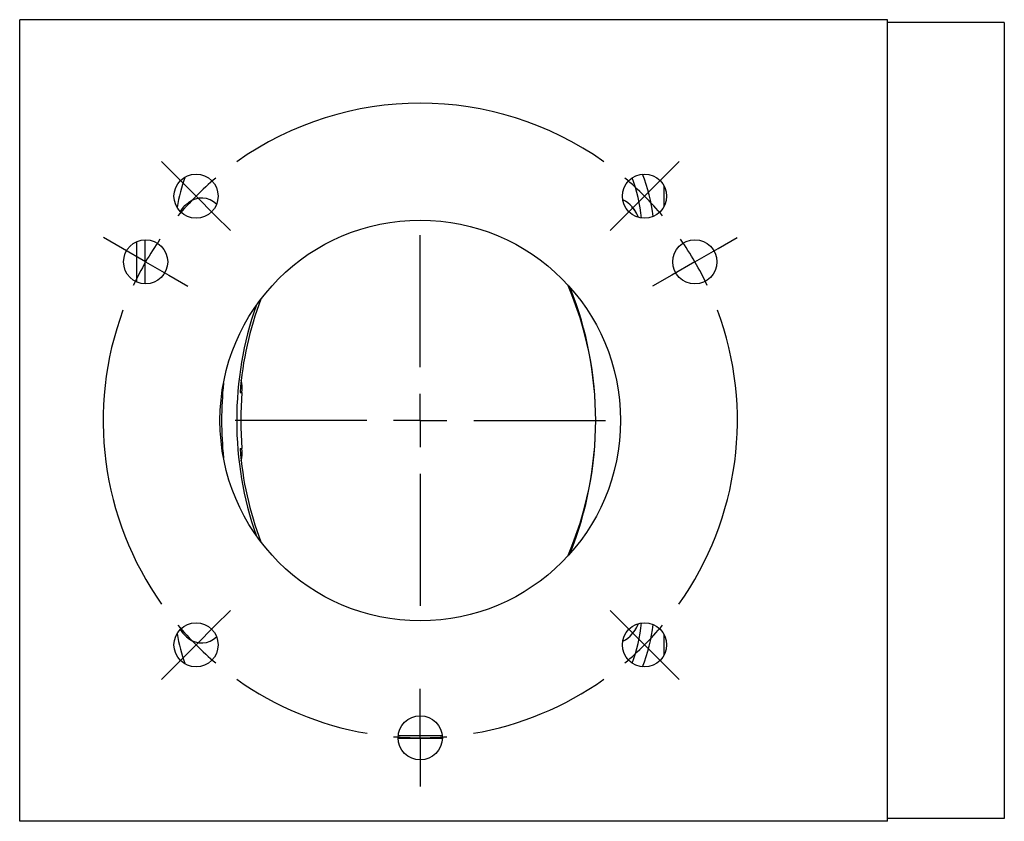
# Model space of a CAD drawing. Header units: inches. Extents: x 2.7 to 19.6, y 2.6 to 14.8.
# Tile 1 of 23: x 9.2 to 12.8, y 2.6 to 5.6. Entities that reach past the tile are written whole.
import ezdxf

# ---------------------------------------------------------------- set-up
doc = ezdxf.new("R2010")
doc.units = ezdxf.units.IN
doc.header["$MEASUREMENT"] = 0
doc.layers.add('SLD-0', color=7, linetype='Continuous')

# ---------------------------------------------------------------- blocks, each defined once
blk = doc.blocks.new('SW_CENTERMARKSYMBOL_5')
at = {"layer": 'SLD-0', "color": 0}
for p, q in [((0.118, 0.3166), (0.0595, 0.3751)), ((1.9388, 0.3166), (1.9973, 0.3751)), ((0.1887, 0.2459), (0.118, 0.3166)), ((1.8681, 0.2459), (1.9388, 0.3166)), ((0.1887, 0.2459), (0.2594, 0.1752)), ((1.8681, 0.2459), (1.7974, 0.1752)), ((0.2594, 0.1752), (0.3179, 0.1168)), ((1.7974, 0.1752), (1.7389, 0.1168)), ((-0.0866, 0.05), (-0.1582, 0.0913)), ((1.0284, -0.3937), (1.0284, 0.1)), ((2.1434, 0.05), (2.215, 0.0913)), ((0, 0), (-0.0866, 0.05)), ((2.0568, 0), (2.1434, 0.05)), ((0, 0), (0.0866, -0.05)), ((2.0568, 0), (1.9702, -0.05)), ((0.0866, -0.05), (0.1582, -0.0913)), ((1.9702, -0.05), (1.8986, -0.0913)), ((1.0284, -0.5938), (1.0284, -0.4938)), ((0.8284, -0.5938), (0.3347, -0.5938)), ((1.0284, -0.5938), (0.9284, -0.5938)), ((1.0284, -0.5938), (1.0284, -0.6937)), ((1.0284, -0.5938), (1.1284, -0.5938)), ((1.2284, -0.5938), (1.7222, -0.5938)), ((1.0284, -0.7937), (1.0284, -1.2875)), ((0.2594, -1.3627), (0.3179, -1.3043)), ((1.7974, -1.3627), (1.7389, -1.3043)), ((0.1887, -1.4334), (0.2594, -1.3627)), ((1.8681, -1.4334), (1.7974, -1.3627)), ((0.1887, -1.4334), (0.118, -1.5041)), ((1.8681, -1.4334), (1.9388, -1.5041)), ((0.118, -1.5041), (0.0595, -1.5626)), ((1.9388, -1.5041), (1.9973, -1.5626)), ((1.0284, -1.6812), (1.0284, -1.5986)), ((1.0284, -1.7812), (1.0284, -1.6812)), ((1.0284, -1.7812), (1.0284, -1.8813)), ((1.0284, -1.8813), (1.0284, -1.9639))]:
    blk.add_line(p, q, dxfattribs=at)
for start, end in [(54.6498, 125.3502), (130.1751, 135), (45, 49.8249), (135, 139.8249), (40.1751, 45), (145.1751, 150), (30, 34.8249), (25.1751, 30), (150, 154.8249), (159.6498, 215.3502), (324.6498, 20.3502), (220.1751, 225), (315, 319.8249), (225, 229.8249), (310.1751, 315), (234.6498, 260.3502), (279.6498, 305.3502), (265.1751, 270), (270, 274.8249)]:
    blk.add_arc((1.0284, -0.5938), 1.1875, start, end, dxfattribs=at)

msp = doc.modelspace()

# ---------------------------------------------------------------- linework, layer by layer
at = {"color": 7, "linetype": 'Continuous', "lineweight": 25}
for p, q in [((9.1596, 2.561), (9.1596, 5.561)), ((12.4096, 5.561), (9.1596, 5.561)), ((12.4096, 2.561), (12.4096, 5.561)), ((12.8466, 5.551), (12.4096, 5.551)), ((12.8466, 5.551), (12.8466, 2.571)), ((11.5716, 4.9408), (11.5716, 4.8605)), ((9.6286, 4.7373), (9.6286, 4.5721)), ((9.9848, 4.1655), (9.9919, 4.1655)), ((9.9848, 3.9563), (9.9919, 3.9563)), ((11.5716, 3.2614), (11.5716, 3.1812)), ((10.7419, 2.8809), (10.5772, 2.8809)), ((10.7422, 2.8709), (10.5769, 2.8709)), ((12.4096, 2.561), (9.1596, 2.561)), ((12.8466, 2.571), (12.4096, 2.571))]:
    msp.add_line(p, q, dxfattribs=at)
for centre, radius in [((9.8199, 4.9006), 0.0827), ((11.4993, 4.9006), 0.0827), ((10.6596, 4.061), 0.75), ((9.6312, 4.6547), 0.0827), ((11.688, 4.6547), 0.0827), ((9.8199, 3.2213), 0.0827), ((11.4993, 3.2213), 0.0827), ((10.6596, 2.8735), 0.0827)]:
    msp.add_circle(centre, radius, dxfattribs=at)
for centre, radius, start, end in [((10.8879, 4.7494), 0.6479, 6.6569, 21.1394), ((10.3828, 4.7511), 0.643, 159.8498, 170.3895), ((10.8357, 4.7475), 0.6564, 6.2243, 19.7612), ((9.8407, 4.8144), 0.079, 44.8391, 128.7325), ((11.3667, 4.7835), 0.1155, 19.139, 63.8192), ((11.3485, 4.7699), 0.1379, 21.8383, 41.1026), ((10.0345, 4.0609), 1.2821, 336.6923, 23.312), ((9.9734, 4.0609), 1.3431, 338.2738, 21.7302), ((11.2257, 4.0733), 1.2442, 159.2339, 175.7497), ((11.2558, 4.0649), 1.2836, 160.626, 180.1787), ((9.8175, 4.1793), 0.1749, 355.486, 10.8483), ((11.3079, 4.0612), 1.3922, 174.2541, 180.0097), ((11.3289, 4.0609), 1.3411, 175.527, 184.4742), ((11.3079, 4.0607), 1.3922, 179.9916, 185.7442), ((11.2459, 4.0553), 1.2736, 179.7454, 199.449), ((11.2257, 4.0486), 1.2443, 184.2515, 200.7639), ((9.8176, 3.9426), 0.1749, 349.1524, 4.5154), ((11.365, 3.34), 0.1177, 296.611, 340.431), ((11.3485, 3.352), 0.1379, 318.8991, 338.1717), ((10.8357, 3.3743), 0.6564, 340.2403, 353.7783), ((10.8913, 3.3717), 0.6444, 338.8234, 353.3846), ((10.3828, 3.3708), 0.643, 189.6064, 200.1464), ((9.8407, 3.3082), 0.0796, 231.1999, 314.7842)]:
    msp.add_arc(centre, radius, start, end, dxfattribs=at)
for points, knots in [([(9.7915, 4.8757), (9.7876, 4.8727), (9.7779, 4.8652), (9.7677, 4.8544), (9.7622, 4.8462), (9.7609, 4.8441)], [0, 0, 0, 0, 0.32882, 0.83384, 1, 1, 1, 1]), ([(9.5976, 4.7303), (9.5976, 4.7182), (9.5976, 4.7062), (9.5976, 4.6874), (9.5976, 4.6811), (9.5976, 4.6713), (9.5976, 4.668), (9.5976, 4.6612), (9.5976, 4.6578), (9.5976, 4.6476), (9.5976, 4.6409), (9.5976, 4.6278), (9.5976, 4.6215), (9.5976, 4.603), (9.5976, 4.5911), (9.5976, 4.5792)], [0, 0, 0, 0, 0.25, 0.25, 0.375, 0.375, 0.4375, 0.4375, 0.5, 0.5, 0.625, 0.625, 0.75, 0.75, 1, 1, 1, 1]), ([(9.7602, 3.2784), (9.7642, 3.2731), (9.7729, 3.2619), (9.7834, 3.2514), (9.7901, 3.2468), (9.7905, 3.2466)], [0, 0, 0, 0, 0.4497625, 0.967045, 1, 1, 1, 1])]:
    msp.add_open_spline(points, degree=3, knots=knots, dxfattribs=at)

# ---------------------------------------------------------------- block references
at = {"layer": 'SLD-0', "color": 7}
msp.add_blockref('SW_CENTERMARKSYMBOL_5', (9.6312, 4.6547), dxfattribs=at)

doc.saveas('drawing.dxf')
